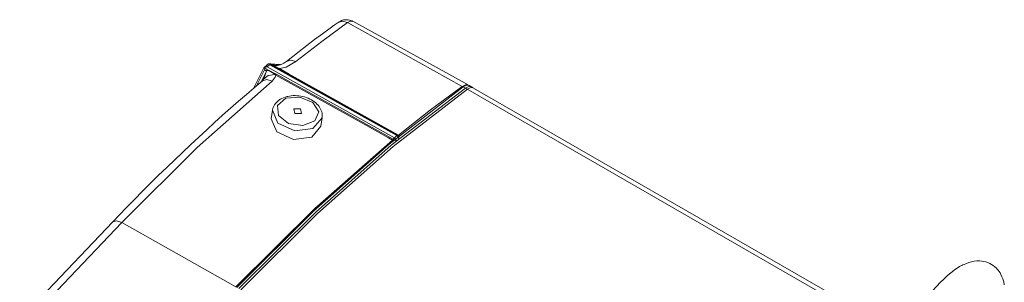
# Model space of a CAD drawing. Header units: millimetres. Extents: x 3 to 207, y 3 to 294.
# Tile 33 of 61: x 154 to 174, y 115 to 120. Entities that reach past the tile are written whole.
import ezdxf

# ---------------------------------------------------------------- set-up
doc = ezdxf.new("R2010")
doc.units = ezdxf.units.MM
doc.layers.add('1', color=7, linetype='CONTINUOUS', true_color=0xffffff)

msp = doc.modelspace()

# ---------------------------------------------------------------- linework, layer by layer
at = {"layer": '1', "color": 252, "linetype": 'Continuous', "lineweight": 13}
for p, q in [((160.693253, 119.996811), (160.180206, 119.619934)), ((160.592194, 120.026382), (160.505035, 120.001053)), ((160.693253, 119.996811), (160.592194, 120.026382)), ((160.750443, 120.025597), (160.693253, 119.996811)), ((160.693253, 119.996811), (162.978653, 118.72258)), ((160.794357, 120.022263), (160.750443, 120.025597)), ((160.180206, 119.619934), (159.661697, 119.217667)), ((159.123184, 119.170883), (159.103928, 119.165703)), ((159.134872, 119.165756), (159.123184, 119.170883)), ((159.133728, 119.173622), (161.68985, 117.748436)), ((159.134964, 119.16568), (159.134872, 119.165756)), ((159.196381, 119.152061), (159.150818, 119.172607)), ((159.164612, 119.169678), (159.209518, 119.14772)), ((159.347916, 119.155106), (159.169922, 119.167625)), ((159.661697, 119.217667), (159.464706, 119.109764)), ((159.558136, 119.24836), (159.472931, 119.221489)), ((159.661697, 119.217667), (159.558136, 119.24836)), ((159.036774, 119.052879), (158.875107, 118.731529)), ((158.966644, 118.808327), (159.076401, 119.026497)), ((159.032974, 119.106079), (159.03479, 119.107872)), ((159.03479, 119.107872), (159.047699, 119.112022)), ((159.076401, 119.026497), (159.036774, 119.052879)), ((159.041229, 118.934532), (159.071594, 119.010292)), ((159.225555, 118.987633), (159.043457, 119.08918)), ((159.047699, 119.112022), (159.062943, 119.111595)), ((159.062943, 119.111595), (159.065414, 119.111237)), ((159.071594, 119.010292), (159.076202, 119.024109)), ((159.076202, 119.024109), (159.076431, 119.025192)), ((159.084274, 119.039986), (159.076401, 119.026497)), ((159.076431, 119.026413), (159.076401, 119.026497)), ((159.076492, 119.026146), (159.076431, 119.026413)), ((159.076431, 119.025192), (159.076492, 119.026146)), ((159.092499, 119.05336), (159.084274, 119.039986)), ((159.111084, 119.131516), (159.08873, 119.112808)), ((159.08873, 119.112808), (161.623978, 117.699272)), ((159.139038, 119.154846), (159.111084, 119.131516)), ((161.674286, 117.74131), (159.139038, 119.154846)), ((159.213104, 119.144875), (159.196381, 119.152061)), ((159.209518, 119.14772), (159.217667, 119.143478)), ((159.216843, 119.143089), (159.213104, 119.144875)), ((159.219254, 119.141762), (159.216843, 119.143089)), ((159.217667, 119.143478), (159.223236, 119.140335)), ((159.221619, 119.140213), (159.219254, 119.141762)), ((159.225708, 119.136925), (159.221619, 119.140213)), ((159.223236, 119.140335), (159.23114, 119.135262)), ((159.225555, 118.987633), (159.23027, 118.985786)), ((159.263351, 119.10891), (159.225708, 119.136925)), ((159.23027, 118.985786), (159.272064, 118.965858)), ((159.23114, 119.135262), (159.265961, 119.112465)), ((159.233292, 119.143066), (159.275238, 119.140121)), ((159.233292, 119.143066), (159.23378, 119.142822)), ((159.23378, 119.142822), (159.234436, 119.142548)), ((159.234436, 119.142548), (159.235519, 119.142189)), ((159.235519, 119.142189), (159.238556, 119.141457)), ((159.238556, 119.141457), (159.254517, 119.139771)), ((159.31749, 119.076538), (159.263351, 119.10891)), ((159.265961, 119.112465), (159.312271, 119.08651)), ((159.312271, 119.08651), (159.325027, 119.079887)), ((159.31749, 119.076538), (159.320953, 119.077271)), ((161.700745, 117.747673), (159.31749, 119.076538)), ((159.320953, 119.077271), (159.325027, 119.079887)), ((159.371811, 119.085678), (159.325027, 119.079887)), ((159.325027, 119.079887), (159.365417, 119.057365)), ((159.365417, 119.057365), (159.526978, 118.967285)), ((159.464706, 119.109764), (159.371811, 119.085678)), ((159.185684, 118.829941), (157.69545, 117.506256)), ((158.996933, 118.834892), (159.01329, 118.869423)), ((159.081635, 118.861206), (158.997757, 118.834442)), ((159.10791, 118.939987), (159.01329, 118.869423)), ((159.01329, 118.869423), (159.041229, 118.934532)), ((159.185684, 118.829941), (159.081635, 118.861206)), ((159.238602, 118.961311), (159.10791, 118.939987)), ((159.247253, 118.907372), (159.185684, 118.829941)), ((159.259979, 118.949982), (159.238602, 118.961311)), ((159.259979, 118.949982), (159.247253, 118.907372)), ((159.266342, 118.956795), (159.259979, 118.949982)), ((161.023422, 117.967033), (159.259979, 118.949982)), ((159.272064, 118.965858), (159.266342, 118.956795)), ((159.272064, 118.965858), (159.448654, 118.867424)), ((159.448654, 118.867424), (160.741287, 118.146835)), ((159.526978, 118.967285), (160.173233, 118.606941)), ((160.173233, 118.606941), (161.708145, 117.751099)), ((162.347382, 118.255898), (162.978653, 118.72258)), ((162.978653, 118.72258), (163.044922, 118.755844)), ((162.987625, 118.716393), (162.978653, 118.72258)), ((162.995682, 118.70845), (162.987625, 118.716393)), ((163.080109, 118.664841), (162.999634, 118.711273)), ((163.039795, 118.688004), (170.242233, 114.532768)), ((163.044922, 118.755844), (163.095657, 118.751595)), ((159.254517, 118.380829), (159.236511, 118.355774)), ((159.275101, 118.404305), (159.254517, 118.380829)), ((159.298462, 118.426399), (159.275101, 118.404305)), ((159.462524, 118.485008), (159.294113, 118.339333)), ((159.324142, 118.446678), (159.298462, 118.426399)), ((159.352081, 118.465164), (159.324142, 118.446678)), ((159.382004, 118.481674), (159.352081, 118.465164)), ((159.413589, 118.496117), (159.382004, 118.481674)), ((159.446732, 118.508514), (159.413589, 118.496117)), ((159.465225, 118.514343), (159.446732, 118.508514)), ((159.740814, 118.510475), (159.462524, 118.485008)), ((159.484116, 118.519562), (159.465225, 118.514343)), ((159.492126, 118.521553), (159.484116, 118.519562)), ((159.500198, 118.523445), (159.492126, 118.521553)), ((159.534302, 118.530136), (159.500198, 118.523445)), ((159.569214, 118.53492), (159.534302, 118.530136)), ((159.606689, 118.537888), (159.569214, 118.53492)), ((159.644623, 118.538704), (159.606689, 118.537888)), ((159.682739, 118.537399), (159.644623, 118.538704)), ((159.720886, 118.533981), (159.682739, 118.537399)), ((159.75882, 118.528458), (159.720886, 118.533981)), ((159.998764, 118.403824), (159.740814, 118.510475)), ((159.796356, 118.520897), (159.75882, 118.528458)), ((159.833252, 118.511314), (159.796356, 118.520897)), ((159.869324, 118.499771), (159.833252, 118.511314)), ((159.904358, 118.486313), (159.869324, 118.499771)), ((159.938156, 118.471008), (159.904358, 118.486313)), ((159.970474, 118.453972), (159.938156, 118.471008)), ((160.001175, 118.435257), (159.970474, 118.453972)), ((160.115677, 118.214958), (159.998764, 118.403824)), ((160.029907, 118.41507), (160.001175, 118.435257)), ((160.056702, 118.393387), (160.029907, 118.41507)), ((160.081116, 118.370598), (160.056702, 118.393387)), ((159.194336, 118.245041), (159.168884, 118.074471)), ((159.194336, 118.245026), (159.194931, 118.248817)), ((159.303299, 117.987137), (159.194336, 118.245026)), ((159.194931, 118.248817), (159.195587, 118.252602)), ((159.201828, 118.27877), (159.196442, 118.253914)), ((159.209595, 118.302879), (159.201828, 118.27877)), ((159.221588, 118.32991), (159.209595, 118.302879)), ((159.236511, 118.355774), (159.221588, 118.32991)), ((159.294113, 118.339333), (159.314362, 118.141617)), ((159.621902, 118.271645), (159.75206, 118.275444)), ((159.642639, 118.180794), (159.621902, 118.271645)), ((159.772781, 118.184593), (159.642639, 118.180794)), ((159.75206, 118.275444), (159.772781, 118.184593)), ((160.036835, 118.032249), (160.115677, 118.214958)), ((160.103348, 118.346527), (160.081116, 118.370598)), ((160.122894, 118.321739), (160.103348, 118.346527)), ((160.140076, 118.295891), (160.122894, 118.321739)), ((160.15451, 118.269646), (160.140076, 118.295891)), ((160.166367, 118.242592), (160.15451, 118.269646)), ((160.17543, 118.215286), (160.166367, 118.242592)), ((160.181885, 118.187477), (160.17543, 118.215286)), ((160.185684, 118.159386), (160.181885, 118.187477)), ((161.708145, 117.751099), (162.347382, 118.255898)), ((159.278412, 117.816055), (159.168884, 118.074463)), ((159.637146, 117.836632), (159.303299, 117.987137)), ((159.314362, 118.141617), (159.513824, 117.984375)), ((159.799149, 117.941185), (160.036835, 118.032249)), ((160.183014, 118.0951), (160.00116, 117.881317)), ((160.157944, 117.92691), (160.18338, 118.097481)), ((160.181625, 118.094925), (160.184723, 118.113052)), ((160.184723, 118.113052), (160.186295, 118.131287)), ((160.186295, 118.131287), (160.185684, 118.159386)), ((160.741287, 118.146835), (161.059326, 117.969559)), ((159.613449, 117.665802), (159.278412, 117.816055)), ((159.513824, 117.984375), (159.799149, 117.941185)), ((160.00116, 117.881317), (159.637146, 117.836632)), ((160.157944, 117.926895), (159.977753, 117.711716)), ((161.507767, 117.697067), (161.023422, 117.967033)), ((161.059326, 117.969559), (161.60025, 117.668015)), ((159.977753, 117.711716), (159.613449, 117.665802)), ((160.035782, 116.284348), (161.587738, 117.652481)), ((161.587738, 117.652481), (161.507767, 117.697067)), ((161.587738, 117.652481), (161.592773, 117.65744)), ((161.596909, 117.646248), (161.587738, 117.652481)), ((161.592773, 117.65744), (161.597687, 117.663895)), ((161.605255, 117.638313), (161.596909, 117.646248)), ((161.597687, 117.663895), (161.60025, 117.668015)), ((161.60025, 117.668015), (161.611481, 117.685791)), ((161.634125, 117.649742), (161.60025, 117.668015)), ((161.611481, 117.685791), (161.623978, 117.699272)), ((161.623978, 117.699272), (161.674286, 117.74131)), ((161.651123, 117.671997), (161.623978, 117.699272)), ((161.651428, 117.626167), (161.633514, 117.602974)), ((161.658752, 117.638649), (161.634125, 117.649742)), ((161.658752, 117.638649), (161.651123, 117.671997)), ((161.658752, 117.638649), (161.651428, 117.626167)), ((161.674286, 117.74131), (161.682709, 117.746864)), ((161.701385, 117.714005), (161.674286, 117.74131)), ((161.682709, 117.746864), (161.68985, 117.748436)), ((161.68985, 117.748436), (161.700745, 117.747673)), ((161.712463, 117.71907), (161.68985, 117.748436)), ((161.700745, 117.747673), (161.704086, 117.748474)), ((161.710388, 117.740448), (161.700745, 117.747673)), ((161.708954, 117.680611), (161.701385, 117.714005)), ((161.704086, 117.748474), (161.708145, 117.751099)), ((161.717285, 117.744865), (161.708145, 117.751099)), ((161.708954, 117.680611), (161.712463, 117.71907)), ((161.718018, 117.730728), (161.710388, 117.740448)), ((161.725616, 117.736931), (161.717285, 117.744865)), ((157.69545, 117.506256), (156.18808, 116.003799)), ((158.464569, 114.721664), (160.035782, 116.284348)), ((156.082474, 116.039589), (156.00914, 116.016914)), ((156.18808, 116.003799), (156.082474, 116.039589)), ((156.18808, 116.003799), (154.333084, 114.055367)), ((156.18808, 116.003799), (158.464569, 114.721664))]:
    msp.add_line(p, q, dxfattribs=at)
at = {"layer": '1', "color": 252, "linetype": 'Continuous', "lineweight": 18}
for p, q in [((160.50502, 120.001053), (160.424515, 119.943329)), ((160.525787, 120.014694), (160.50502, 120.001053)), ((160.547607, 120.026497), (160.525787, 120.014694)), ((160.567978, 120.0355), (160.547607, 120.026497)), ((160.589081, 120.0429), (160.567978, 120.0355)), ((160.611237, 120.048676), (160.589081, 120.0429)), ((160.633835, 120.052582), (160.611237, 120.048676)), ((160.657654, 120.054596), (160.633835, 120.052582)), ((160.681534, 120.054413), (160.657654, 120.054596)), ((160.706528, 120.051796), (160.681534, 120.054413)), ((160.731308, 120.047012), (160.706528, 120.051796)), ((160.757339, 120.039612), (160.731308, 120.047012)), ((160.781876, 120.028717), (160.757339, 120.039612)), ((160.788025, 120.025047), (160.781876, 120.028717)), ((160.794022, 120.021072), (160.788025, 120.025047)), ((163.095123, 118.7519), (160.794357, 120.022263)), ((160.189865, 119.772079), (160.0354, 119.656914)), ((160.343857, 119.884979), (160.189865, 119.772079)), ((160.424515, 119.943329), (160.343857, 119.884979)), ((160.0354, 119.656914), (159.880508, 119.539505)), ((159.725174, 119.419846), (159.59938, 119.321548)), ((159.880508, 119.539505), (159.725174, 119.419846)), ((159.103943, 119.16568), (159.068359, 119.136215)), ((159.105469, 119.166847), (159.10437, 119.165657)), ((159.106628, 119.167946), (159.105469, 119.166847)), ((159.112885, 119.171761), (159.106628, 119.167946)), ((159.120041, 119.173744), (159.112885, 119.171761)), ((159.124924, 119.174103), (159.120041, 119.173744)), ((159.129913, 119.17366), (159.124924, 119.174103)), ((159.356689, 119.158478), (159.128357, 119.17453)), ((159.129898, 119.173714), (159.134537, 119.173744)), ((159.133728, 119.173622), (159.133255, 119.171089)), ((159.133255, 119.171089), (159.134964, 119.16568)), ((159.134537, 119.173744), (159.133728, 119.173622)), ((159.150818, 119.172607), (159.134537, 119.173744)), ((159.138916, 119.15522), (159.134964, 119.16568)), ((159.150818, 119.172607), (159.153076, 119.17234)), ((159.153076, 119.17234), (159.157745, 119.171524)), ((159.157745, 119.171524), (159.164612, 119.169678)), ((159.164612, 119.169678), (159.169922, 119.167625)), ((159.169922, 119.167625), (159.201447, 119.154175)), ((159.394196, 119.172882), (159.367905, 119.161621)), ((159.41951, 119.185822), (159.394196, 119.172882)), ((159.442383, 119.19957), (159.41951, 119.185822)), ((159.458298, 119.210548), (159.442383, 119.19957)), ((159.472778, 119.221916), (159.458298, 119.210548)), ((159.59938, 119.321548), (159.473297, 119.221779)), ((159.024063, 119.095497), (158.81575, 118.681419)), ((159.028275, 119.097527), (159.024353, 119.095337)), ((159.027802, 119.101364), (159.02475, 119.095016)), ((159.033157, 119.10582), (159.027802, 119.101364)), ((159.030014, 119.09758), (159.028275, 119.097527)), ((159.040268, 119.096092), (159.030014, 119.09758)), ((159.068359, 119.136215), (159.032608, 119.105774)), ((159.036774, 119.052879), (159.03688, 119.054001)), ((159.03688, 119.054001), (159.040131, 119.082558)), ((159.043457, 119.08918), (159.040131, 119.082558)), ((159.092499, 119.05336), (159.040131, 119.082558)), ((159.045151, 119.094917), (159.040268, 119.096092)), ((159.043457, 119.08918), (159.04509, 119.094482)), ((159.04509, 119.094482), (159.045151, 119.094917)), ((159.046478, 119.099083), (159.045151, 119.094917)), ((159.049973, 119.103958), (159.046478, 119.099083)), ((159.056152, 119.108406), (159.049973, 119.103958)), ((159.065414, 119.111237), (159.056152, 119.108406)), ((159.065414, 119.111237), (159.078156, 119.112549)), ((159.078156, 119.112549), (159.088181, 119.112816)), ((159.088181, 119.112816), (159.08873, 119.112808)), ((159.110962, 119.043076), (159.092499, 119.05336)), ((159.205978, 118.990105), (159.110962, 119.043076)), ((159.139038, 119.154846), (159.138916, 119.15522)), ((159.201447, 119.154175), (159.217636, 119.148041)), ((159.205978, 118.990105), (159.222702, 118.988129)), ((159.238037, 118.961975), (159.205978, 118.990105)), ((159.217636, 119.148041), (159.22963, 119.144089)), ((159.222702, 118.988129), (159.225555, 118.987633)), ((159.22963, 119.144089), (159.232574, 119.143265)), ((159.232574, 119.143265), (159.233292, 119.143066)), ((159.259705, 119.139412), (159.254517, 119.139732)), ((159.264771, 119.139252), (159.259705, 119.139412)), ((159.28067, 119.139893), (159.264771, 119.139252)), ((159.295593, 119.141815), (159.28067, 119.139893)), ((159.3181, 119.14621), (159.295593, 119.141815)), ((159.339401, 119.15184), (159.3181, 119.14621)), ((159.367905, 119.161621), (159.339401, 119.15184)), ((158.997787, 118.834473), (158.915161, 118.765396)), ((158.998672, 118.835281), (158.996811, 118.833755)), ((159.238052, 118.96196), (159.238037, 118.961975)), ((159.238602, 118.961311), (159.238052, 118.96196)), ((158.832443, 118.695732), (158.674744, 118.561501)), ((158.915161, 118.765396), (158.832443, 118.695732)), ((162.999634, 118.711273), (161.523331, 117.570564)), ((163.039795, 118.688004), (161.563522, 117.54731)), ((163.080109, 118.664841), (161.603821, 117.524139)), ((163.066284, 118.744659), (162.999634, 118.711273)), ((163.106445, 118.721397), (163.039795, 118.688004)), ((163.117218, 118.740181), (163.066284, 118.744659)), ((163.148636, 118.698685), (163.080109, 118.664841)), ((163.157379, 118.716911), (163.106445, 118.721397)), ((163.197708, 118.693748), (163.117218, 118.740181)), ((163.200226, 118.6922), (163.148636, 118.698685)), ((170.337097, 114.574791), (163.157379, 118.716911)), ((158.516754, 118.42514), (158.35849, 118.286682)), ((158.674744, 118.561501), (158.516754, 118.42514)), ((158.35849, 118.286682), (158.199951, 118.146126)), ((158.041183, 118.003517), (157.882202, 117.858849)), ((158.199951, 118.146126), (158.041183, 118.003517)), ((157.882202, 117.858849), (157.723022, 117.712151)), ((157.723022, 117.712151), (157.563644, 117.563416)), ((157.404129, 117.412704), (157.244431, 117.259987)), ((157.563644, 117.563416), (157.404129, 117.412704)), ((161.523331, 117.570564), (160.013229, 116.232132)), ((161.563522, 117.54731), (160.053436, 116.208893)), ((161.603821, 117.524139), (160.093704, 116.185707)), ((157.244431, 117.259987), (157.084625, 117.105324)), ((157.084625, 117.105324), (156.924683, 116.9487)), ((156.924683, 116.9487), (156.764664, 116.790154)), ((156.604553, 116.629692), (156.444397, 116.467346)), ((156.764664, 116.790154), (156.604553, 116.629692)), ((156.444397, 116.467346), (156.28418, 116.303116)), ((156.28418, 116.303116), (156.146667, 116.160706)), ((160.013229, 116.232132), (158.485397, 114.710213)), ((156.146667, 116.160706), (156.00914, 116.016914)), ((160.053436, 116.208893), (158.52562, 114.686996)), ((160.093704, 116.185707), (158.565857, 114.663788)), ((156.00914, 116.016914), (154.154144, 114.068481)), ((173.293442, 115.238533), (173.238281, 115.238075)), ((173.335251, 115.235153), (173.293442, 115.238533)), ((172.788666, 115.055923), (172.746078, 115.024055)), ((172.831146, 115.085403), (172.788666, 115.055923)), ((172.863174, 115.106071), (172.831146, 115.085403)), ((172.895386, 115.125465), (172.863174, 115.106071)), ((172.91777, 115.1381), (172.895386, 115.125465)), ((172.94043, 115.150192), (172.91777, 115.1381)), ((172.96167, 115.160873), (172.94043, 115.150192)), ((172.98317, 115.171013), (172.96167, 115.160873)), ((173.030411, 115.190979), (172.98317, 115.171013)), ((173.0784, 115.207863), (173.030411, 115.190979)), ((173.130646, 115.222252), (173.0784, 115.207863)), ((173.183716, 115.232445), (173.130646, 115.222252)), ((173.238281, 115.238075), (173.183716, 115.232445)), ((173.376709, 115.228462), (173.335251, 115.235153)), ((173.417053, 115.218498), (173.376709, 115.228462)), ((173.456604, 115.205109), (173.417053, 115.218498)), ((173.494629, 115.188484), (173.456604, 115.205109)), ((173.531311, 115.168602), (173.494629, 115.188484)), ((173.566925, 115.145004), (173.531311, 115.168602)), ((173.600143, 115.118591), (173.566925, 115.145004)), ((173.621826, 115.098572), (173.600143, 115.118591)), ((173.642242, 115.077324), (173.621826, 115.098572)), ((173.662155, 115.05397), (173.642242, 115.077324)), ((173.680527, 115.029686), (173.662155, 115.05397)), ((172.577652, 114.875832), (172.515152, 114.811928)), ((172.640305, 114.935036), (172.577652, 114.875832)), ((172.693192, 114.981277), (172.640305, 114.935036)), ((172.746078, 115.024055), (172.693192, 114.981277)), ((173.701004, 114.998703), (173.680527, 115.029686)), ((173.71904, 114.966888), (173.701004, 114.998703)), ((173.739517, 114.923698), (173.71904, 114.966888)), ((173.756653, 114.878777), (173.739517, 114.923698)), ((173.773483, 114.82093), (173.756653, 114.878777)), ((172.515198, 114.811974), (171.959579, 114.223282)), ((173.785858, 114.760345), (173.773483, 114.82093))]:
    msp.add_line(p, q, dxfattribs=at)

doc.saveas('drawing.dxf')
